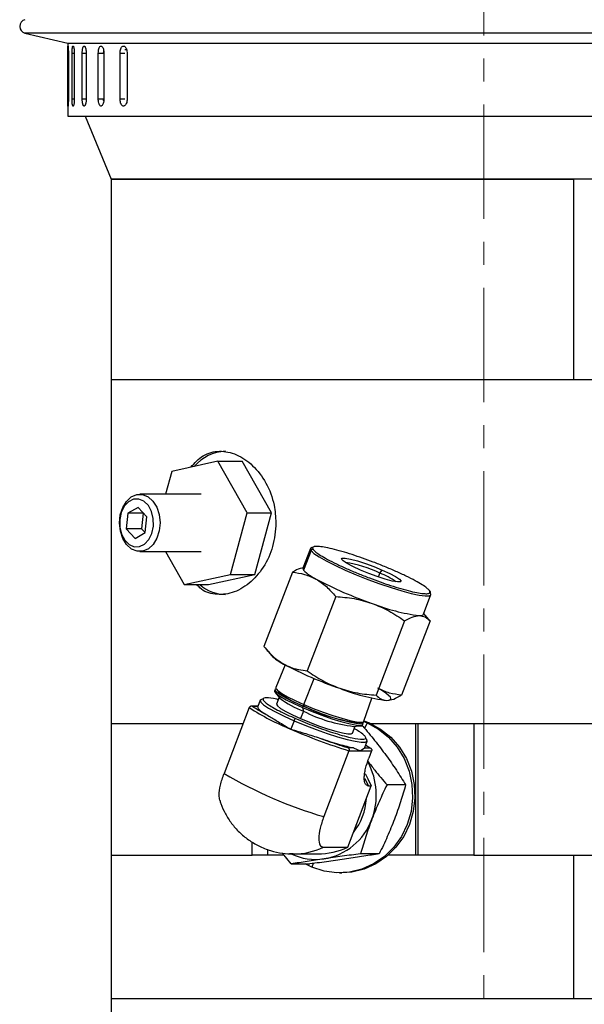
# Model space of a CAD drawing. Header units: inches. Extents: x 1.5 to 32, y 0 to 21.9.
# Tile 57 of 64: x 26.8 to 29.3, y 10.4 to 14.7. Entities that reach past the tile are written whole.
import ezdxf

# ---------------------------------------------------------------- set-up
doc = ezdxf.new("R2010")
doc.units = ezdxf.units.IN
doc.header["$MEASUREMENT"] = 0
doc.linetypes.add('CENTERX2', pattern=[0.8, 0.5, -0.1, 0.1, -0.1])

msp = doc.modelspace()

# ---------------------------------------------------------------- linework, layer by layer
at = {"color": 7, "linetype": 'CENTERX2', "lineweight": 18}
msp.add_line((28.8247, 4.9992), (28.8247, 17.1024), dxfattribs=at)
at = {"color": 7, "linetype": 'Continuous', "lineweight": 25}
for p, q in [((26.823, 14.6103), (27.0092, 14.5663)), ((27.716, 14.6103), (26.823, 14.6103)), ((29.602, 14.6103), (27.716, 14.6103)), ((27.0092, 14.5663), (27.0092, 14.2479)), ((27.011, 14.5658), (29.51, 14.5658)), ((27.0097, 14.3229), (27.0097, 14.5229)), ((27.0097, 14.5229), (27.0122, 14.5229)), ((27.0122, 14.5229), (27.0122, 14.3229)), ((27.0281, 14.3229), (27.0281, 14.5229)), ((27.0281, 14.5229), (27.0381, 14.5229)), ((27.0381, 14.5229), (27.0381, 14.3229)), ((27.0727, 14.3229), (27.0727, 14.5229)), ((27.0727, 14.5229), (27.09, 14.5229)), ((27.09, 14.5229), (27.09, 14.3229)), ((27.1429, 14.3229), (27.1429, 14.5229)), ((27.1429, 14.5229), (27.1657, 14.5229)), ((27.1659, 14.5229), (27.1664, 14.532)), ((27.1672, 14.5229), (27.1672, 14.3229)), ((27.2375, 14.3229), (27.2375, 14.5229)), ((27.2375, 14.5229), (27.259, 14.5229)), ((27.2645, 14.5366), (27.2581, 14.5366)), ((27.2685, 14.5229), (27.2685, 14.3229)), ((27.0097, 14.3229), (27.0122, 14.3229)), ((27.0281, 14.3229), (27.0381, 14.3229)), ((27.0727, 14.3229), (27.09, 14.3229)), ((27.1429, 14.3229), (27.1657, 14.3229)), ((27.2375, 14.3229), (27.259, 14.3229)), ((27.0092, 14.2479), (29.51, 14.2479)), ((27.0848, 14.2479), (27.1994, 13.9729)), ((27.1994, 13.9729), (27.1994, 13.0979)), ((28.8244, 13.9729), (27.1994, 13.9729)), ((27.1994, 13.9729), (29.2168, 13.9729)), ((30.4494, 13.9729), (28.8244, 13.9729)), ((29.2168, 13.0979), (29.2168, 13.9729)), ((27.1994, 13.0979), (27.1994, 11.5979)), ((27.1994, 13.0979), (29.5377, 13.0979)), ((27.1994, 13.0979), (29.2168, 13.0979)), ((27.6648, 12.7421), (27.4631, 12.6976)), ((27.7929, 12.5174), (27.6648, 12.7421)), ((27.6648, 12.7421), (27.7708, 12.7421)), ((27.8989, 12.5174), (27.7708, 12.7421)), ((27.4631, 12.6976), (27.4358, 12.5979)), ((27.5912, 12.5979), (27.3239, 12.5979)), ((27.2716, 12.5147), (27.2651, 12.4472)), ((27.3163, 12.5404), (27.2716, 12.5147)), ((27.3379, 12.5147), (27.2716, 12.5147)), ((27.3544, 12.4986), (27.3163, 12.5404)), ((27.3379, 12.5147), (27.3313, 12.4472)), ((27.3391, 12.5154), (27.3379, 12.5147)), ((27.7193, 12.2481), (27.7929, 12.5174)), ((27.7929, 12.5174), (27.8989, 12.5174)), ((27.8253, 12.2481), (27.8989, 12.5174)), ((27.3478, 12.4311), (27.3544, 12.4986)), ((27.2651, 12.4472), (27.3031, 12.4053)), ((27.3313, 12.4472), (27.2651, 12.4472)), ((27.3031, 12.4053), (27.3478, 12.4311)), ((27.3313, 12.4472), (27.3466, 12.4304)), ((27.3239, 12.3479), (27.5912, 12.3479)), ((27.4354, 12.3479), (27.5176, 12.2036)), ((28.0686, 12.3608), (28.0358, 12.275)), ((28.0712, 12.3521), (28.0384, 12.2664)), ((27.5176, 12.2036), (27.7193, 12.2481)), ((27.6236, 12.2036), (27.8253, 12.2481)), ((27.7193, 12.2481), (27.8253, 12.2481)), ((27.9893, 12.2573), (27.8653, 11.9333)), ((28.365, 12.2367), (28.3714, 12.2534)), ((28.3714, 12.2534), (28.3817, 12.2672)), ((27.5176, 12.2036), (27.6236, 12.2036)), ((28.5612, 12.0741), (28.594, 12.1598)), ((28.1785, 12.1513), (28.0546, 11.8273)), ((28.585, 12.0512), (28.5626, 12.0779)), ((28.4788, 12.0452), (28.3549, 11.7213)), ((28.5899, 12.0452), (28.466, 11.7213)), ((28.5899, 12.0452), (28.5846, 12.0509)), ((27.8703, 11.9273), (27.8979, 11.8943)), ((27.9587, 11.8528), (27.9174, 11.7543)), ((28.0392, 11.6806), (28.0839, 11.7941)), ((27.9141, 11.7463), (27.9117, 11.7406)), ((27.9145, 11.733), (27.9353, 11.7081)), ((27.9202, 11.7467), (27.931, 11.7337)), ((27.8489, 11.6989), (27.8382, 11.6711)), ((27.932, 11.7121), (27.9205, 11.6821)), ((28.3018, 11.6072), (28.3368, 11.7082)), ((28.4098, 11.6985), (28.4113, 11.6987)), ((27.8012, 11.6667), (27.6914, 11.3796)), ((27.839, 11.673), (27.8099, 11.673)), ((27.8389, 11.6722), (27.8149, 11.6722)), ((28.0377, 11.6512), (28.0253, 11.6188)), ((28.036, 11.6725), (28.0337, 11.6668)), ((28.0337, 11.6668), (28.0377, 11.6512)), ((28.0413, 11.6725), (28.0392, 11.6806)), ((27.9969, 11.6095), (27.9827, 11.5725)), ((28.2779, 11.601), (28.2947, 11.6034)), ((28.301, 11.606), (28.3152, 11.6003)), ((28.3024, 11.6091), (28.3251, 11.6003)), ((27.1994, 11.5979), (27.1994, 11.0229)), ((27.1994, 11.5979), (27.7749, 11.5979)), ((28.2513, 11.5555), (28.2628, 11.5855)), ((28.2576, 11.5848), (28.2898, 11.5894)), ((28.2963, 11.5862), (28.2673, 11.5862)), ((28.2969, 11.5932), (28.2989, 11.599)), ((28.3152, 11.6003), (28.3047, 11.5761)), ((28.3251, 11.6003), (28.3152, 11.6003)), ((28.3305, 11.5979), (28.5274, 11.5979)), ((28.5274, 11.0229), (28.5274, 11.5979)), ((28.5274, 11.5979), (28.5388, 11.5979)), ((28.5388, 11.0229), (28.5388, 11.5979)), ((28.5388, 11.5979), (28.7805, 11.5979)), ((28.7805, 11.5979), (28.7805, 11.0229)), ((28.7805, 11.5979), (29.6716, 11.5979)), ((28.3052, 11.4924), (28.3159, 11.5202)), ((28.3159, 11.5202), (28.3146, 11.5231)), ((28.2364, 11.4782), (28.1266, 11.1911)), ((28.2567, 11.4913), (28.2327, 11.4913)), ((28.2364, 11.4782), (28.2858, 11.4782)), ((28.2567, 11.4913), (28.2858, 11.4782)), ((28.2858, 11.4782), (28.3046, 11.4913)), ((28.2858, 11.4782), (28.3352, 11.4782)), ((28.3046, 11.4913), (28.3052, 11.4924)), ((28.3046, 11.4913), (28.3286, 11.4913)), ((28.3095, 11.5035), (28.3286, 11.4913)), ((28.3352, 11.4782), (28.3228, 11.4458)), ((28.282, 11.1911), (28.3331, 11.3248)), ((28.2872, 11.2034), (28.3338, 11.3251)), ((28.3212, 11.3248), (28.3331, 11.3248)), ((28.4836, 11.3297), (28.4023, 11.3297)), ((28.2308, 11.0574), (28.282, 11.1911)), ((28.2314, 11.0575), (28.278, 11.1793)), ((28.282, 11.1911), (28.2764, 11.1798)), ((28.2856, 11.2039), (28.282, 11.1911)), ((27.8138, 11.0229), (27.8138, 11.0808)), ((27.8818, 11.0229), (27.8818, 11.048)), ((28.1248, 11.0574), (28.2308, 11.0574)), ((27.1994, 11.0229), (27.1994, 10.3979)), ((27.1994, 11.0229), (27.8138, 11.0229)), ((27.8818, 11.0229), (27.8138, 11.0229)), ((27.9531, 11.0229), (27.8818, 11.0229)), ((27.9849, 10.9846), (27.946, 11.0315)), ((27.9933, 11.0281), (27.9768, 11.0285)), ((27.9933, 11.0281), (28.0993, 11.0281)), ((28.3685, 11.0289), (28.2872, 11.0289)), ((28.5274, 11.0229), (28.4077, 11.0229)), ((28.5388, 11.0229), (28.5274, 11.0229)), ((28.7805, 11.0229), (28.5388, 11.0229)), ((28.7805, 11.0229), (29.2168, 11.0229)), ((28.7805, 11.0229), (29.5377, 11.0229)), ((29.2168, 10.3979), (29.2168, 11.0229)), ((27.9849, 10.9846), (28.0662, 10.9846)), ((28.0743, 10.9705), (28.0458, 10.9846)), ((28.0796, 10.9864), (28.0743, 10.9705)), ((28.1948, 10.9454), (28.2046, 10.9454)), ((27.1994, 10.3979), (27.1994, 8.7999)), ((27.1994, 10.3979), (30.4494, 10.3979)), ((27.1994, 10.3979), (29.2168, 10.3979))]:
    msp.add_line(p, q, dxfattribs=at)
at = {"color": 7, "linetype": 'Continuous', "lineweight": 25, "flags": 128}
for points in [[(27.3118, 12.349), (27.2877, 12.3589), (27.2664, 12.3779), (27.2498, 12.4047), (27.2392, 12.4369), (27.2355, 12.4721), (27.2389, 12.5074), (27.2492, 12.5398), (27.2656, 12.5668), (27.2867, 12.5863), (27.3108, 12.5965), (27.3359, 12.5967), (27.3601, 12.5869), (27.3814, 12.5678), (27.398, 12.5411), (27.4085, 12.5088), (27.4123, 12.4736), (27.4088, 12.4384), (27.3985, 12.4059), (27.3822, 12.3789), (27.3611, 12.3595), (27.337, 12.3493), (27.3118, 12.349)], [(27.2996, 12.3689), (27.3228, 12.3695), (27.3448, 12.3803), (27.3633, 12.4001), (27.3766, 12.4271), (27.3833, 12.4586), (27.3828, 12.4914), (27.3752, 12.5224), (27.3612, 12.5486), (27.3421, 12.5674), (27.3199, 12.5769), (27.2966, 12.5762), (27.2747, 12.5654), (27.2562, 12.5456), (27.2429, 12.5186), (27.2362, 12.4872), (27.2367, 12.4543), (27.2443, 12.4233), (27.2583, 12.3971), (27.2774, 12.3784), (27.2996, 12.3689)], [(28.0777, 12.3657), (28.076, 12.3654), (28.0686, 12.3608)], [(28.0686, 12.3608), (28.0686, 12.3607), (28.0712, 12.3521)], [(28.0712, 12.3521), (28.0838, 12.34), (28.1059, 12.3248), (28.1367, 12.3072), (28.175, 12.2877), (28.2193, 12.2672), (28.2679, 12.2465), (28.3189, 12.2262), (28.3704, 12.2073), (28.4204, 12.1904), (28.4669, 12.1762), (28.5083, 12.1652), (28.5428, 12.1579), (28.5692, 12.1545), (28.5865, 12.1552), (28.5919, 12.1573)], [(28.2861, 12.2672), (28.2537, 12.282), (28.2279, 12.2956), (28.2106, 12.307), (28.2033, 12.3151), (28.2066, 12.3193), (28.2203, 12.3193), (28.2431, 12.3151), (28.2733, 12.307), (28.3083, 12.2956), (28.3455, 12.282), (28.3817, 12.2672)], [(28.3817, 12.2672), (28.4141, 12.2523), (28.4399, 12.2387), (28.4572, 12.2273), (28.4645, 12.2192), (28.4612, 12.215), (28.4475, 12.215), (28.4247, 12.2192), (28.3946, 12.2273), (28.3595, 12.2387), (28.3223, 12.2523), (28.2861, 12.2672)], [(28.5919, 12.1573), (28.594, 12.1599), (28.5914, 12.1685)], [(28.5433, 12.0685), (28.549, 12.0687), (28.5537, 12.0694), (28.5573, 12.0705), (28.5598, 12.0721), (28.5612, 12.0741)], [(27.9117, 11.7406), (27.912, 11.7368), (27.92, 11.7276), (27.9372, 11.7153), (27.9628, 11.7005), (27.9956, 11.6841), (28.0337, 11.6668)], [(28.036, 11.6725), (27.9979, 11.6898), (27.9652, 11.7062), (27.9396, 11.721), (27.9223, 11.7333), (27.9143, 11.7425), (27.916, 11.7483), (27.9183, 11.7493)], [(27.9174, 11.7543), (27.9177, 11.7505), (27.9257, 11.7413), (27.9429, 11.729), (27.9685, 11.7143), (28.0011, 11.6979), (28.0392, 11.6806)], [(28.4016, 11.698), (28.412, 11.6989), (28.4181, 11.7016), (28.4197, 11.7061), (28.4169, 11.7122), (28.4095, 11.7199), (28.3979, 11.7291), (28.3821, 11.7395), (28.3625, 11.751)], [(27.863, 11.7038), (27.857, 11.7033), (27.849, 11.6992), (27.8489, 11.6989)], [(27.8489, 11.6989), (27.8512, 11.6912), (27.8635, 11.6796), (27.8853, 11.6649), (27.9158, 11.6479), (27.9535, 11.6291), (27.9969, 11.6095)], [(27.9205, 11.6821), (27.9203, 11.6812), (27.9246, 11.6738), (27.9383, 11.6631), (27.9606, 11.6498), (27.9902, 11.6348), (28.0253, 11.6188)], [(28.0337, 11.6668), (28.0754, 11.6495), (28.1186, 11.6331), (28.161, 11.6183), (28.2006, 11.606), (28.2354, 11.5967), (28.2636, 11.591), (28.2837, 11.589), (28.2949, 11.591), (28.2969, 11.5932)], [(28.2978, 11.6041), (28.2986, 11.6026), (28.297, 11.5968), (28.2858, 11.5949), (28.2656, 11.5968), (28.2375, 11.6026), (28.2027, 11.6118), (28.1632, 11.6241), (28.1208, 11.6388), (28.0777, 11.6553), (28.036, 11.6725)], [(28.0392, 11.6806), (28.0808, 11.6634), (28.1239, 11.647), (28.1662, 11.6323), (28.2057, 11.62), (28.2404, 11.6108), (28.2685, 11.605), (28.2886, 11.6031), (28.2998, 11.605), (28.3018, 11.6072)], [(27.9969, 11.6095), (28.044, 11.5899), (28.0928, 11.5712), (28.1411, 11.5541), (28.1869, 11.5395), (28.2281, 11.5279), (28.2629, 11.5199), (28.2898, 11.5158), (28.3077, 11.5158), (28.3157, 11.5199), (28.3159, 11.5202)], [(28.0253, 11.6188), (28.064, 11.6028), (28.1039, 11.5878), (28.1428, 11.5745), (28.1784, 11.5639), (28.2086, 11.5564), (28.2316, 11.5525), (28.2462, 11.5525), (28.2513, 11.5555)], [(28.3152, 11.6003), (28.3648, 11.5732), (28.4092, 11.5374), (28.4471, 11.494), (28.4773, 11.4442), (28.4989, 11.3896), (28.5113, 11.3318), (28.514, 11.2726), (28.5071, 11.2138), (28.4907, 11.1572), (28.4653, 11.1045), (28.4317, 11.0572), (28.3908, 11.0169), (28.344, 10.9848), (28.2927, 10.9617), (28.2384, 10.9486), (28.1828, 10.9456), (28.1275, 10.953), (28.0743, 10.9705)], [(28.3251, 11.6003), (28.3746, 11.5732), (28.419, 11.5374), (28.4569, 11.494), (28.4871, 11.4442), (28.5087, 11.3896), (28.5211, 11.3318), (28.5239, 11.2726), (28.517, 11.2138), (28.5005, 11.1572), (28.4751, 11.1045), (28.4415, 11.0572), (28.4007, 11.0169), (28.3539, 10.9848), (28.3026, 10.9617), (28.2483, 10.9486), (28.2046, 10.9454)], [(28.3159, 11.5202), (28.3136, 11.5279), (28.3105, 11.5315)], [(28.3066, 11.3799), (28.3193, 11.3564), (28.3331, 11.3248)], [(28.3212, 11.3248), (28.3074, 11.3564), (28.3069, 11.3574)]]:
    msp.add_lwpolyline(points, dxfattribs=at)
at = {"color": 7, "linetype": 'Continuous', "lineweight": 25}
for centre, radius, start, end in [((26.8299, 14.6395), 0.03, 103.3212, 256.6788), ((27.7039, 12.5989), 0.1865, 92.041, 139.812), ((28.0782, 12.3494), 0.00753, 71.112, 159.1298), ((28.1408, 11.779), 0.5275, 64.0774, 81.3885), ((28.0444, 12.2729), 0.00889, 166.1867, 227.2899), ((28.179, 12.4059), 0.1981, 224.7777, 244.2001), ((28.2747, 11.9902), 0.2804, 53.5872, 69.8322), ((27.6999, 12.3344), 0.174, 228.7108, 269.118), ((28.8917, 13.7363), 1.7072, 242.0981, 251.0604), ((28.5848, 12.1711), 0.00709, 338.4815, 70.4875), ((28.6464, 12.8941), 0.832, 248.2131, 262.8811), ((28.0439, 12.0461), 0.2106, 226.1138, 243.8452), ((28.7499, 13.3658), 1.7072, 242.0981, 251.0604), ((28.1678, 12.0304), 0.3796, 231.4131, 250.5324), ((28.5047, 12.5236), 0.832, 248.2131, 262.8811), ((28.1553, 11.9838), 0.3527, 231.4131, 250.5324), ((28.3865, 12.5716), 1.0776, 237.1075, 247.9951), ((28.3308, 12.2241), 0.6435, 242.9039, 263.4687), ((28.3567, 12.2891), 0.6925, 242.9039, 263.4687), ((28.0108, 11.6063), 0.0143, 119.1052, 167.0256), ((28.9996, 13.9213), 2.5595, 246.5902, 252.652), ((28.0587, 11.2853), 0.297, 339.1024, 28.418), ((28.6516, 12.9997), 1.8833, 239.3459, 253.8126), ((28.0548, 11.2838), 0.2581, 321.2858, 356.8205), ((28.0846, 11.271), 0.2677, 279.2037, 339.9773), ((27.9931, 11.3385), 0.3104, 270.0363, 295.1052), ((28.0991, 11.3388), 0.3107, 270.049, 295.0924), ((28.0914, 11.2546), 0.2505, 244.6744, 278.2676)]:
    msp.add_arc(centre, radius, start, end, dxfattribs=at)
for points, knots in [([(27.0097, 14.5229), (27.0097, 14.5264), (27.0097, 14.5333), (27.0099, 14.5426), (27.0101, 14.5497), (27.0104, 14.5537), (27.0108, 14.5543), (27.0113, 14.5513), (27.0118, 14.5451), (27.0121, 14.5364), (27.0122, 14.5285), (27.0122, 14.524), (27.0122, 14.5229)], [0, 0, 0, 0, 0.107362, 0.214723, 0.322094, 0.429472, 0.536839, 0.644195, 0.751556, 0.858932, 0.966307, 1, 1, 1, 1]), ([(27.0281, 14.5229), (27.0282, 14.5264), (27.0283, 14.5333), (27.029, 14.5426), (27.0302, 14.5497), (27.0317, 14.5537), (27.0334, 14.5543), (27.0351, 14.5513), (27.0366, 14.5451), (27.0376, 14.5364), (27.038, 14.5285), (27.0381, 14.524), (27.0381, 14.5229)], [0, 0, 0, 0, 0.107362, 0.214723, 0.322094, 0.429472, 0.536839, 0.644195, 0.751556, 0.858932, 0.966307, 1, 1, 1, 1]), ([(27.0727, 14.5229), (27.0727, 14.5246), (27.0728, 14.5281), (27.0731, 14.5331), (27.0737, 14.5379), (27.0745, 14.5423), (27.0754, 14.5461), (27.0765, 14.5493), (27.0778, 14.5517), (27.0792, 14.5532), (27.0806, 14.554), (27.0821, 14.5538), (27.0835, 14.5528), (27.0849, 14.5509), (27.0862, 14.5482), (27.0874, 14.5448), (27.0884, 14.5408), (27.0891, 14.5363), (27.0897, 14.5313), (27.0899, 14.5268), (27.09, 14.524), (27.09, 14.5229)], [0, 0, 0, 0, 0.05292, 0.107375, 0.160295, 0.214749, 0.267674, 0.322133, 0.375061, 0.429523, 0.482446, 0.536903, 0.58982, 0.644272, 0.697192, 0.751646, 0.804573, 0.859035, 0.911961, 0.966423, 1, 1, 1, 1]), ([(27.1429, 14.5229), (27.143, 14.5264), (27.1432, 14.5333), (27.1453, 14.5426), (27.1483, 14.5497), (27.1521, 14.5537), (27.1562, 14.5543), (27.1602, 14.5513), (27.1637, 14.5451), (27.1662, 14.5364), (27.1671, 14.5285), (27.1672, 14.524), (27.1672, 14.5229)], [0, 0, 0, 0, 0.1073618, 0.2147232, 0.3220944, 0.429472, 0.536839, 0.6441948, 0.7515565, 0.8589318, 0.9663073, 1, 1, 1, 1]), ([(27.2375, 14.5229), (27.2377, 14.5264), (27.238, 14.5333), (27.2406, 14.5426), (27.2445, 14.5497), (27.2493, 14.5537), (27.2546, 14.5543), (27.2598, 14.5513), (27.2642, 14.5451), (27.2673, 14.5364), (27.2685, 14.5285), (27.2685, 14.524), (27.2685, 14.5229)], [0, 0, 0, 0, 0.107362, 0.214723, 0.322094, 0.429472, 0.536839, 0.644195, 0.751556, 0.858932, 0.966307, 1, 1, 1, 1]), ([(27.0122, 14.3229), (27.0122, 14.3194), (27.0122, 14.3124), (27.0119, 14.3031), (27.0115, 14.2961), (27.011, 14.292), (27.0105, 14.2915), (27.0102, 14.2945), (27.0099, 14.3006), (27.0098, 14.3093), (27.0097, 14.3172), (27.0097, 14.3218), (27.0097, 14.3229)], [0, 0, 0, 0, 0.107362, 0.214723, 0.322094, 0.429472, 0.536839, 0.644195, 0.751556, 0.858932, 0.966307, 1, 1, 1, 1]), ([(27.0381, 14.3229), (27.038, 14.3194), (27.0379, 14.3124), (27.037, 14.3031), (27.0356, 14.2961), (27.0339, 14.292), (27.0322, 14.2915), (27.0307, 14.2945), (27.0294, 14.3006), (27.0285, 14.3093), (27.0281, 14.3172), (27.0281, 14.3218), (27.0281, 14.3229)], [0, 0, 0, 0, 0.1073618, 0.2147232, 0.3220944, 0.429472, 0.536839, 0.6441948, 0.7515565, 0.8589318, 0.9663073, 1, 1, 1, 1]), ([(27.09, 14.3229), (27.09, 14.3212), (27.0899, 14.3177), (27.0895, 14.3126), (27.0889, 14.3078), (27.088, 14.3035), (27.087, 14.2996), (27.0858, 14.2965), (27.0844, 14.2941), (27.083, 14.2925), (27.0816, 14.2918), (27.0801, 14.2919), (27.0787, 14.293), (27.0773, 14.2948), (27.0761, 14.2975), (27.0751, 14.3009), (27.0742, 14.305), (27.0735, 14.3095), (27.073, 14.3144), (27.0727, 14.3189), (27.0727, 14.3218), (27.0727, 14.3229)], [0, 0, 0, 0, 0.05292, 0.107375, 0.160295, 0.214749, 0.267674, 0.322133, 0.375061, 0.429523, 0.482446, 0.536903, 0.58982, 0.644272, 0.697192, 0.751646, 0.804573, 0.859035, 0.911961, 0.966423, 1, 1, 1, 1]), ([(27.1672, 14.3229), (27.167, 14.3194), (27.1668, 14.3124), (27.1646, 14.3031), (27.1614, 14.2961), (27.1575, 14.292), (27.1533, 14.2915), (27.1494, 14.2945), (27.1461, 14.3006), (27.1438, 14.3093), (27.1429, 14.3172), (27.1429, 14.3218), (27.1429, 14.3229)], [0, 0, 0, 0, 0.107362, 0.214723, 0.322094, 0.429472, 0.536839, 0.644195, 0.751556, 0.858932, 0.966307, 1, 1, 1, 1]), ([(27.1665, 14.3137), (27.1663, 14.3156), (27.1659, 14.3186), (27.1659, 14.3218), (27.1659, 14.3229)], [0, 0, 0, 0, 0.652384, 1, 1, 1, 1]), ([(27.2685, 14.3229), (27.2684, 14.3194), (27.268, 14.3124), (27.2653, 14.3031), (27.2613, 14.2961), (27.2563, 14.292), (27.251, 14.2915), (27.2459, 14.2945), (27.2417, 14.3006), (27.2387, 14.3093), (27.2376, 14.3172), (27.2375, 14.3218), (27.2375, 14.3229)], [0, 0, 0, 0, 0.107362, 0.214723, 0.322094, 0.429472, 0.536839, 0.644195, 0.751556, 0.858932, 0.966307, 1, 1, 1, 1]), ([(27.5459, 12.7159), (27.5633, 12.7346), (27.5991, 12.7731), (27.6702, 12.7909), (27.7462, 12.7757), (27.8187, 12.7268), (27.8774, 12.6497), (27.9123, 12.5603), (27.9161, 12.4989), (27.9177, 12.4729)], [0, 0, 0, 0, 0.142304, 0.292498, 0.440281, 0.587799, 0.737546, 0.888688, 1, 1, 1, 1]), ([(27.9177, 12.4729), (27.9149, 12.4381), (27.9091, 12.3686), (27.8651, 12.2757), (27.8024, 12.2045), (27.7269, 12.1624), (27.6518, 12.1578), (27.5984, 12.1738), (27.5769, 12.1989), (27.5729, 12.2036)], [0, 0, 0, 0, 0.159668, 0.319264, 0.480727, 0.643461, 0.804193, 0.962827, 1, 1, 1, 1]), ([(28.0828, 12.3681), (28.0807, 12.3671), (28.0759, 12.3648), (28.0789, 12.3595), (28.0807, 12.3566)], [0, 0, 0, 0, 0.442067, 1, 1, 1, 1]), ([(28.0807, 12.3566), (28.0838, 12.3531), (28.0903, 12.346), (28.1115, 12.3314), (28.1416, 12.3139), (28.1807, 12.2941), (28.2261, 12.2731), (28.275, 12.2522), (28.3243, 12.2328), (28.3722, 12.2152), (28.4188, 12.1994), (28.4639, 12.1855), (28.5058, 12.1743), (28.5413, 12.1667), (28.5682, 12.1633), (28.5847, 12.1643), (28.5917, 12.169), (28.5886, 12.1749), (28.5871, 12.1777)], [0, 0, 0, 0, 0.058258, 0.120006, 0.18432, 0.25, 0.31568, 0.379994, 0.441742, 0.5, 0.558258, 0.620006, 0.68432, 0.75, 0.81568, 0.879994, 0.941742, 1, 1, 1, 1]), ([(28.5871, 12.1777), (28.584, 12.1812), (28.5775, 12.1883), (28.5563, 12.2029), (28.5262, 12.2204), (28.4871, 12.2402), (28.4417, 12.2612), (28.3928, 12.2821), (28.3435, 12.3015), (28.2956, 12.3191), (28.249, 12.3349), (28.2039, 12.3488), (28.162, 12.36), (28.1263, 12.3676), (28.1002, 12.3707), (28.0857, 12.3707), (28.0833, 12.3685), (28.0828, 12.3681)], [0, 0, 0, 0, 0.06505, 0.133997, 0.205811, 0.279148, 0.352485, 0.424299, 0.493246, 0.558296, 0.623346, 0.692293, 0.764107, 0.837444, 0.910781, 0.982595, 1, 1, 1, 1]), ([(28.0366, 12.2771), (28.0323, 12.2764), (28.018, 12.2742), (28.0011, 12.2643), (27.9893, 12.2573)], [0, 0, 0, 0, 0.29698, 1, 1, 1, 1]), ([(27.9893, 12.2573), (28.0071, 12.2552), (28.0431, 12.2509), (28.0761, 12.2354), (28.0928, 12.2275)], [0, 0, 0, 0, 0.495458, 1, 1, 1, 1]), ([(28.0928, 12.2275), (28.1082, 12.2175), (28.1393, 12.1972), (28.1654, 12.1667), (28.1785, 12.1513)], [0, 0, 0, 0, 0.494511, 1, 1, 1, 1]), ([(28.1785, 12.1513), (28.2054, 12.1492), (28.2596, 12.1449), (28.3114, 12.1294), (28.3376, 12.1215)], [0, 0, 0, 0, 0.495458, 1, 1, 1, 1]), ([(28.3376, 12.1215), (28.3623, 12.1115), (28.4122, 12.0911), (28.4565, 12.0606), (28.4788, 12.0452)], [0, 0, 0, 0, 0.494511, 1, 1, 1, 1]), ([(28.4788, 12.0452), (28.4903, 12.0517), (28.5136, 12.0649), (28.5333, 12.0673), (28.5433, 12.0685)], [0, 0, 0, 0, 0.495458, 1, 1, 1, 1]), ([(28.5433, 12.0685), (28.5521, 12.0673), (28.57, 12.065), (28.5832, 12.0519), (28.5899, 12.0452)], [0, 0, 0, 0, 0.494511, 1, 1, 1, 1]), ([(27.8653, 11.9333), (27.8782, 11.9182), (27.9042, 11.8877), (27.9354, 11.8673), (27.9511, 11.8571)], [0, 0, 0, 0, 0.495458, 1, 1, 1, 1]), ([(27.9511, 11.8571), (27.9618, 11.8517), (27.9779, 11.8436), (28.0006, 11.8365), (28.0241, 11.8308), (28.0423, 11.8287), (28.0546, 11.8273)], [0, 0, 0, 0, 0.328893, 0.494578, 0.657775, 1, 1, 1, 1]), ([(28.0546, 11.8273), (28.0765, 11.8122), (28.1207, 11.7817), (28.1706, 11.7613), (28.1959, 11.751)], [0, 0, 0, 0, 0.495458, 1, 1, 1, 1]), ([(28.1959, 11.751), (28.2215, 11.7433), (28.2733, 11.7277), (28.3275, 11.7234), (28.3549, 11.7213)], [0, 0, 0, 0, 0.494511, 1, 1, 1, 1]), ([(28.466, 11.7213), (28.4481, 11.7234), (28.4121, 11.7276), (28.3791, 11.7432), (28.3625, 11.751)], [0, 0, 0, 0, 0.495458, 1, 1, 1, 1]), ([(27.9279, 11.7015), (27.9259, 11.702), (27.9026, 11.7078), (27.8727, 11.7111), (27.8585, 11.706), (27.8647, 11.695), (27.8787, 11.6832), (27.9015, 11.6688), (27.9399, 11.6477), (27.9786, 11.6302), (28.0038, 11.6188)], [0, 0, 0, 0, 0.0179525, 0.2076791, 0.3974058, 0.499539, 0.6038396, 0.7081402, 0.8102733, 1, 1, 1, 1]), ([(28.3549, 11.7213), (28.3614, 11.7148), (28.3746, 11.7017), (28.3925, 11.6992), (28.4016, 11.698)], [0, 0, 0, 0, 0.495458, 1, 1, 1, 1]), ([(28.4016, 11.698), (28.4113, 11.6992), (28.431, 11.7016), (28.4543, 11.7147), (28.466, 11.7213)], [0, 0, 0, 0, 0.494511, 1, 1, 1, 1]), ([(27.8149, 11.6722), (27.8141, 11.6725), (27.8126, 11.6729), (27.8098, 11.673), (27.8072, 11.6725), (27.8049, 11.6714), (27.8033, 11.6701), (27.802, 11.6685), (27.8015, 11.6673), (27.8012, 11.6667)], [0, 0, 0, 0, 0.155424, 0.290772, 0.500767, 0.633018, 0.759895, 0.881997, 1, 1, 1, 1]), ([(27.8389, 11.6708), (27.8386, 11.6693), (27.8377, 11.6657), (27.8463, 11.6566), (27.8622, 11.6445), (27.8789, 11.6347), (27.8873, 11.6298)], [0, 0, 0, 0, 0.206458, 0.470972, 0.735486, 1, 1, 1, 1]), ([(27.8873, 11.6298), (27.9007, 11.6217), (27.9211, 11.6094), (27.9546, 11.5888), (27.9733, 11.5779), (27.9827, 11.5725)], [0, 0, 0, 0, 0.48321, 0.74126, 1, 1, 1, 1]), ([(28.0038, 11.6188), (28.0312, 11.6074), (28.0733, 11.5899), (28.1322, 11.5688), (28.1762, 11.5544), (28.2165, 11.5426), (28.2608, 11.5317), (28.2998, 11.5262), (28.3135, 11.5316), (28.3067, 11.5427), (28.2981, 11.5508), (28.2888, 11.5567), (28.2873, 11.5576)], [0, 0, 0, 0, 0.156984, 0.241492, 0.327792, 0.414093, 0.498601, 0.655585, 0.812569, 0.897077, 0.983377, 1, 1, 1, 1]), ([(27.9827, 11.5725), (28.0042, 11.5662), (28.0459, 11.5539), (28.0884, 11.5403), (28.109, 11.5338)], [0, 0, 0, 0, 0.5161994, 1, 1, 1, 1]), ([(28.2873, 11.5576), (28.2819, 11.5613), (28.2743, 11.5665), (28.2622, 11.573), (28.2587, 11.5748)], [0, 0, 0, 0, 0.706666, 1, 1, 1, 1]), ([(28.2963, 11.5862), (28.3139, 11.5653), (28.3495, 11.5233), (28.3821, 11.4799), (28.3985, 11.4579)], [0, 0, 0, 0, 0.495458, 1, 1, 1, 1]), ([(28.2327, 11.4913), (28.2332, 11.4909), (28.2342, 11.4903), (28.2357, 11.4886), (28.2367, 11.4865), (28.2372, 11.4841), (28.2373, 11.4821), (28.237, 11.4801), (28.2366, 11.4789), (28.2364, 11.4782)], [0, 0, 0, 0, 0.155399, 0.290739, 0.500767, 0.633003, 0.759875, 0.881983, 1, 1, 1, 1]), ([(28.3286, 11.4913), (28.3294, 11.4909), (28.3308, 11.4903), (28.3329, 11.4886), (28.3345, 11.4865), (28.3355, 11.4841), (28.3358, 11.4821), (28.3357, 11.4801), (28.3353, 11.4789), (28.3352, 11.4782)], [0, 0, 0, 0, 0.155424, 0.290772, 0.500767, 0.633018, 0.759895, 0.881997, 1, 1, 1, 1]), ([(28.3212, 11.3248), (28.3162, 11.3264), (28.3084, 11.329), (28.3038, 11.344), (28.3027, 11.3597), (28.3043, 11.3789), (28.3095, 11.4071), (28.3175, 11.4306), (28.3228, 11.4458)], [0, 0, 0, 0, 0.239443, 0.36967, 0.5, 0.630227, 0.760557, 1, 1, 1, 1]), ([(28.3189, 11.4334), (28.3288, 11.4201), (28.3553, 11.385), (28.3842, 11.351), (28.4023, 11.3297)], [0, 0, 0, 0, 0.376152, 1, 1, 1, 1]), ([(28.3985, 11.4579), (28.4138, 11.4365), (28.4446, 11.393), (28.4705, 11.351), (28.4836, 11.3297)], [0, 0, 0, 0, 0.494511, 1, 1, 1, 1]), ([(27.6734, 11.2632), (27.6717, 11.2698), (27.6677, 11.285), (27.6738, 11.3275), (27.6855, 11.3622), (27.6914, 11.3796)], [0, 0, 0, 0, 0.273986, 0.636993, 1, 1, 1, 1]), ([(28.4023, 11.3297), (28.3905, 11.3053), (28.3668, 11.256), (28.3464, 11.205), (28.3361, 11.1793)], [0, 0, 0, 0, 0.495458, 1, 1, 1, 1]), ([(28.4836, 11.3297), (28.4766, 11.3053), (28.4626, 11.256), (28.444, 11.205), (28.4346, 11.1793)], [0, 0, 0, 0, 0.495458, 1, 1, 1, 1]), ([(27.6728, 11.263), (27.6742, 11.2579), (27.6797, 11.2373), (27.6965, 11.2028), (27.7233, 11.1606), (27.7573, 11.1223), (27.7973, 11.0891), (27.8432, 11.0617), (27.8935, 11.0418), (27.9444, 11.0301), (27.9778, 11.0287), (27.9933, 11.0281)], [0, 0, 0, 0, 0.037884, 0.151913, 0.269783, 0.390013, 0.511646, 0.634047, 0.765344, 0.890534, 1, 1, 1, 1]), ([(28.3361, 11.1793), (28.3269, 11.1541), (28.3083, 11.1032), (28.2943, 11.0539), (28.2872, 11.0289)], [0, 0, 0, 0, 0.494511, 1, 1, 1, 1]), ([(28.4346, 11.1793), (28.4246, 11.1541), (28.4042, 11.1032), (28.3805, 11.0539), (28.3685, 11.0289)], [0, 0, 0, 0, 0.494511, 1, 1, 1, 1]), ([(28.1275, 11.0068), (28.1026, 11.003), (28.0522, 10.9955), (28.0075, 10.9883), (27.9849, 10.9846)], [0, 0, 0, 0, 0.494511, 1, 1, 1, 1]), ([(28.226, 11.0068), (28.2002, 11.003), (28.1481, 10.9955), (28.0937, 10.9883), (28.0662, 10.9846)], [0, 0, 0, 0, 0.494511, 1, 1, 1, 1]), ([(28.2872, 11.0289), (28.2603, 11.0253), (28.2059, 11.0181), (28.1537, 11.0105), (28.1275, 11.0068)], [0, 0, 0, 0, 0.495458, 1, 1, 1, 1]), ([(28.3685, 11.0289), (28.3464, 11.0253), (28.3017, 11.0181), (28.2513, 11.0105), (28.226, 11.0068)], [0, 0, 0, 0, 0.495458, 1, 1, 1, 1])]:
    msp.add_open_spline(points, degree=3, knots=knots, dxfattribs=at)
for points in [[(27.8873, 11.6298), (27.8727, 11.6375), (27.8433, 11.6531), (27.8243, 11.6659), (27.8149, 11.6722)], [(28.109, 11.5338), (28.1233, 11.5288), (28.152, 11.519), (28.1918, 11.5069), (28.2279, 11.4972), (28.2471, 11.4932), (28.2567, 11.4913)], [(28.109, 11.5338), (28.1302, 11.526), (28.1728, 11.5104), (28.2127, 11.4976), (28.2327, 11.4913)], [(28.1266, 11.1911), (28.1206, 11.1736), (28.1087, 11.1386), (28.1032, 11.0944), (28.1077, 11.0634), (28.1191, 11.0594), (28.1248, 11.0574)]]:
    msp.add_open_spline(points, degree=3, dxfattribs=at)

doc.saveas('drawing.dxf')
